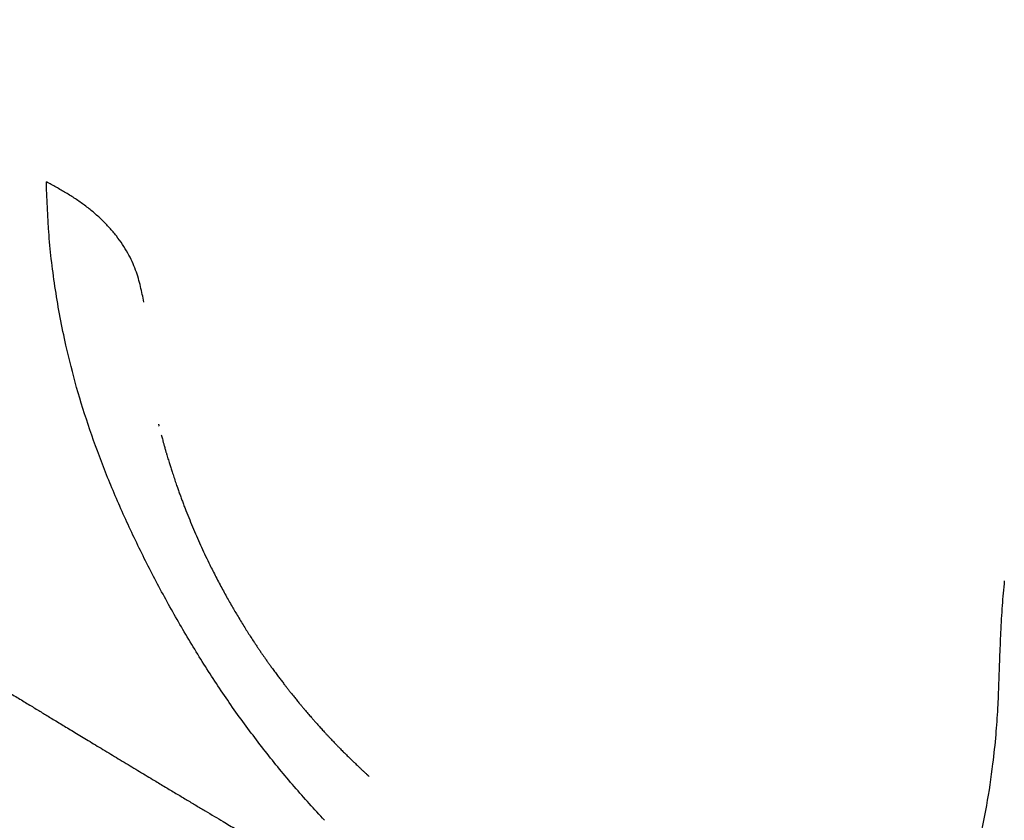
# Model space of a CAD drawing. Header units: millimetres. Extents: x 8 to 1115, y 12 to 596.
# Tile 16 of 21: x 984 to 1020, y 226 to 256. Entities that reach past the tile are written whole.
import ezdxf

# ---------------------------------------------------------------- set-up
doc = ezdxf.new("R2010")
doc.units = ezdxf.units.MM

msp = doc.modelspace()

# ---------------------------------------------------------------- linework, layer by layer
at = {"color": 7, "linetype": 'Continuous', "lineweight": 30}
for p, q in [((989.027, 239.905), (989.033, 239.885)), ((996.308, 227.777), (996.326, 227.761))]:
    msp.add_line(p, q, dxfattribs=at)
for points, knots in [([(940.434, 269.872), (940.435, 269.86), (940.438, 269.837), (940.442, 269.8), (940.446, 269.759), (940.452, 269.708), (940.461, 269.636), (940.472, 269.544), (940.485, 269.438), (940.499, 269.333), (940.512, 269.231), (940.527, 269.124), (940.544, 269.011), (940.561, 268.897), (940.577, 268.796), (940.59, 268.715), (940.599, 268.659), (940.605, 268.623), (940.609, 268.597), (940.615, 268.565), (940.622, 268.522), (940.631, 268.466), (940.643, 268.402), (940.658, 268.318), (940.675, 268.221), (940.695, 268.114), (940.714, 268.013), (940.734, 267.912), (940.756, 267.805), (940.779, 267.69), (940.801, 267.587), (940.818, 267.506), (940.829, 267.456), (940.837, 267.419), (940.845, 267.384), (940.855, 267.34), (940.867, 267.284), (940.883, 267.214), (940.903, 267.13), (940.925, 267.035), (940.949, 266.937), (940.973, 266.837), (940.999, 266.732), (941.026, 266.623), (941.056, 266.508), (941.086, 266.392), (941.117, 266.275), (941.148, 266.164), (941.175, 266.064), (941.198, 265.983), (941.215, 265.924), (941.226, 265.884), (941.235, 265.853), (941.246, 265.816), (941.26, 265.767), (941.278, 265.706), (941.307, 265.607), (941.346, 265.479), (941.392, 265.329), (941.437, 265.184), (941.483, 265.038), (941.535, 264.879), (941.583, 264.734), (941.627, 264.606), (941.663, 264.501), (941.697, 264.403), (941.727, 264.318), (941.752, 264.245), (941.773, 264.186), (941.79, 264.139), (941.806, 264.095), (941.825, 264.043), (941.849, 263.977), (941.878, 263.898), (941.912, 263.808), (941.966, 263.665), (942.041, 263.47), (942.139, 263.22), (942.247, 262.955), (942.362, 262.68), (942.48, 262.404), (942.598, 262.138), (942.711, 261.888), (942.804, 261.688), (942.876, 261.535), (942.926, 261.43), (942.97, 261.339), (943.006, 261.266), (943.034, 261.207), (943.065, 261.144), (943.101, 261.072), (943.146, 260.981), (943.198, 260.879), (943.261, 260.755), (943.336, 260.609), (943.425, 260.439), (943.522, 260.256), (943.627, 260.062), (943.74, 259.857), (943.864, 259.636), (944, 259.399), (944.148, 259.146), (944.298, 258.896), (944.448, 258.652), (944.596, 258.414), (944.754, 258.167), (944.92, 257.912), (945.095, 257.648), (945.285, 257.368), (945.485, 257.081), (945.69, 256.794), (945.888, 256.523), (946.09, 256.253), (946.293, 255.987), (946.497, 255.726), (946.689, 255.486), (946.868, 255.267), (947.033, 255.068), (947.178, 254.897), (947.303, 254.75), (947.411, 254.626), (947.508, 254.516), (947.593, 254.42), (947.666, 254.338), (947.727, 254.27), (947.779, 254.213), (947.815, 254.173), (947.841, 254.145), (947.865, 254.119), (947.899, 254.081), (947.945, 254.031), (948.002, 253.97), (948.067, 253.9), (948.209, 253.749), (948.428, 253.519), (948.728, 253.216), (948.959, 252.989), (949.119, 252.835), (949.205, 252.753), (949.291, 252.672), (949.377, 252.592), (949.46, 252.515), (949.531, 252.45), (949.587, 252.398), (949.629, 252.36), (949.663, 252.33), (949.69, 252.306), (949.717, 252.281), (949.754, 252.249), (949.806, 252.202), (949.875, 252.141), (949.956, 252.069), (950.045, 251.992), (950.162, 251.892), (950.302, 251.773), (950.479, 251.625), (950.666, 251.471), (950.861, 251.313), (951.051, 251.163), (951.241, 251.017), (951.436, 250.871), (951.596, 250.755), (951.719, 250.668), (951.801, 250.61), (951.875, 250.559), (951.938, 250.516), (951.99, 250.48), (952.035, 250.45), (952.091, 250.412), (952.167, 250.361), (952.268, 250.293), (952.388, 250.213), (952.527, 250.121), (952.684, 250.018), (952.857, 249.904), (953.045, 249.78), (953.241, 249.65), (953.443, 249.517), (953.645, 249.383), (953.848, 249.249), (954.047, 249.118), (954.24, 248.99), (954.429, 248.865), (954.661, 248.712), (954.932, 248.534), (955.239, 248.332), (955.508, 248.155), (955.741, 248.001), (955.941, 247.87), (956.132, 247.745), (956.313, 247.626), (956.486, 247.512), (956.66, 247.398), (956.858, 247.268), (957.086, 247.119), (957.347, 246.948), (957.624, 246.767), (957.918, 246.575), (958.229, 246.372), (958.556, 246.159), (958.873, 245.952), (959.179, 245.752), (959.472, 245.562), (959.774, 245.366), (960.087, 245.162), (960.41, 244.953), (960.736, 244.742), (961.074, 244.522), (961.417, 244.301), (961.761, 244.078), (962.088, 243.867), (962.397, 243.667), (962.69, 243.479), (962.96, 243.305), (963.209, 243.144), (963.438, 242.997), (963.651, 242.86), (963.848, 242.733), (964.013, 242.627), (964.148, 242.541), (964.254, 242.473), (964.351, 242.41), (964.439, 242.354), (964.518, 242.303), (964.589, 242.258), (964.659, 242.213), (964.737, 242.163), (964.827, 242.105), (964.929, 242.04), (965.042, 241.967), (965.172, 241.884), (965.32, 241.789), (965.487, 241.682), (965.669, 241.566), (965.864, 241.441), (966.074, 241.307), (966.299, 241.164), (966.537, 241.012), (966.781, 240.857), (967.028, 240.699), (967.279, 240.539), (967.541, 240.373), (967.81, 240.201), (968.109, 240.011), (968.431, 239.807), (968.773, 239.59), (969.142, 239.356), (969.536, 239.107), (969.953, 238.843), (970.355, 238.589), (970.743, 238.344), (971.118, 238.108), (971.479, 237.881), (971.824, 237.664), (972.152, 237.457), (972.444, 237.274), (972.701, 237.113), (972.925, 236.972), (973.14, 236.837), (973.351, 236.705), (973.586, 236.558), (973.852, 236.391), (974.152, 236.204), (974.465, 236.008), (974.794, 235.803), (975.136, 235.59), (975.493, 235.367), (975.864, 235.136), (976.249, 234.897), (976.649, 234.649), (977.062, 234.392), (977.49, 234.126), (977.9, 233.873), (978.288, 233.632), (978.649, 233.41), (979.005, 233.19), (979.351, 232.976), (979.698, 232.763), (980.043, 232.55), (980.386, 232.339), (980.714, 232.138), (981.027, 231.946), (981.324, 231.763), (981.607, 231.59), (981.874, 231.427), (982.118, 231.277), (982.34, 231.142), (982.541, 231.019), (982.734, 230.901), (982.926, 230.784), (983.12, 230.665), (983.319, 230.544), (983.522, 230.42), (983.729, 230.294), (983.936, 230.168), (984.137, 230.045), (984.33, 229.929), (984.511, 229.818), (984.689, 229.71), (984.873, 229.599), (985.071, 229.478), (985.278, 229.353), (985.493, 229.222), (985.716, 229.087), (985.952, 228.945), (986.201, 228.793), (986.465, 228.634), (986.742, 228.467), (987.023, 228.297), (987.31, 228.124), (987.596, 227.952), (987.883, 227.778), (988.167, 227.607), (988.446, 227.44), (988.764, 227.249), (989.12, 227.035), (989.512, 226.8), (989.89, 226.573), (990.253, 226.356), (990.603, 226.146), (990.939, 225.946), (991.24, 225.766), (991.506, 225.607), (991.74, 225.468), (991.967, 225.333), (992.191, 225.199), (992.442, 225.05), (992.728, 224.88), (993.05, 224.688), (993.395, 224.484), (993.764, 224.265), (994.156, 224.032), (994.565, 223.79), (994.99, 223.539), (995.414, 223.289), (995.837, 223.039), (996.256, 222.792), (996.689, 222.537), (997.101, 222.295), (997.492, 222.065), (997.855, 221.852), (998.217, 221.64), (998.593, 221.42), (998.978, 221.194), (999.372, 220.964), (999.751, 220.743), (1000.114, 220.531), (1000.464, 220.327), (1000.798, 220.133), (1001.117, 219.947), (1001.422, 219.769), (1001.712, 219.601), (1001.987, 219.441), (1002.247, 219.29), (1002.479, 219.156), (1002.69, 219.034), (1002.889, 218.918), (1003.1, 218.796), (1003.322, 218.668), (1003.556, 218.532), (1003.716, 218.44), (1003.798, 218.392)], [0, 0, 0, 0, 0.000405, 0.000768, 0.001206, 0.001766, 0.002447, 0.00361, 0.004795, 0.005949, 0.00707, 0.008159, 0.0095, 0.010788, 0.011911, 0.012806, 0.013475, 0.013751, 0.013984, 0.014327, 0.014804, 0.015415, 0.016155, 0.016909, 0.018178, 0.019346, 0.020412, 0.021484, 0.022658, 0.023932, 0.025272, 0.026029, 0.026577, 0.026917, 0.027249, 0.027729, 0.028343, 0.029091, 0.030041, 0.031105, 0.032183, 0.033272, 0.034372, 0.035613, 0.036867, 0.038135, 0.039416, 0.04069, 0.041789, 0.042677, 0.043353, 0.04372, 0.043993, 0.044376, 0.044916, 0.045611, 0.046384, 0.048149, 0.049833, 0.051302, 0.052897, 0.054637, 0.056522, 0.057676, 0.058868, 0.059958, 0.060901, 0.061697, 0.062346, 0.062848, 0.063237, 0.063822, 0.06455, 0.065421, 0.066434, 0.067542, 0.070139, 0.072907, 0.075844, 0.078952, 0.082096, 0.085071, 0.087874, 0.090504, 0.091814, 0.093034, 0.094062, 0.094896, 0.095533, 0.096058, 0.097033, 0.098, 0.099156, 0.10054, 0.102235, 0.104182, 0.106379, 0.108553, 0.110928, 0.113503, 0.116279, 0.119254, 0.122429, 0.125145, 0.127991, 0.130966, 0.134071, 0.137306, 0.140632, 0.144421, 0.148036, 0.151479, 0.15475, 0.158419, 0.161844, 0.165026, 0.167965, 0.170661, 0.173113, 0.175011, 0.176733, 0.178277, 0.179645, 0.180771, 0.18174, 0.182547, 0.18319, 0.183428, 0.183775, 0.184305, 0.18502, 0.185919, 0.186963, 0.188023, 0.192495, 0.197054, 0.201638, 0.202919, 0.204198, 0.205476, 0.206751, 0.208019, 0.209145, 0.209887, 0.210503, 0.210994, 0.211359, 0.211695, 0.21218, 0.212967, 0.213974, 0.215202, 0.216539, 0.217839, 0.22028, 0.222594, 0.22553, 0.228317, 0.230971, 0.233617, 0.236308, 0.239017, 0.240249, 0.241389, 0.242424, 0.24331, 0.244043, 0.244626, 0.245207, 0.246451, 0.247927, 0.249629, 0.251699, 0.254013, 0.256561, 0.259336, 0.262337, 0.265262, 0.26834, 0.271366, 0.274318, 0.277195, 0.279997, 0.282725, 0.287533, 0.29209, 0.296396, 0.299522, 0.302501, 0.305333, 0.308017, 0.310555, 0.313081, 0.315757, 0.319381, 0.32325, 0.327362, 0.331718, 0.336319, 0.341164, 0.346253, 0.350424, 0.354745, 0.359218, 0.363841, 0.368616, 0.373514, 0.378284, 0.383614, 0.38869, 0.393512, 0.398079, 0.402392, 0.406451, 0.410045, 0.413412, 0.416553, 0.419468, 0.422155, 0.423854, 0.42542, 0.42685, 0.428147, 0.42931, 0.430338, 0.431274, 0.432435, 0.433766, 0.435265, 0.436933, 0.438769, 0.441019, 0.443479, 0.446149, 0.449029, 0.45212, 0.455422, 0.458934, 0.462656, 0.46617, 0.469853, 0.473706, 0.477722, 0.48174, 0.48689, 0.491911, 0.496805, 0.503159, 0.509283, 0.515177, 0.520842, 0.526373, 0.531666, 0.536721, 0.541538, 0.546116, 0.549547, 0.55283, 0.555966, 0.558993, 0.562118, 0.56629, 0.570673, 0.575264, 0.580066, 0.585076, 0.590296, 0.595725, 0.601351, 0.607185, 0.613227, 0.619477, 0.625935, 0.631155, 0.636488, 0.641711, 0.646757, 0.651624, 0.656846, 0.661845, 0.666623, 0.671178, 0.675512, 0.679623, 0.683512, 0.687178, 0.690275, 0.693193, 0.695944, 0.698709, 0.701555, 0.704427, 0.707375, 0.710401, 0.713443, 0.716395, 0.719185, 0.721814, 0.724302, 0.726937, 0.729811, 0.732924, 0.735955, 0.739182, 0.742607, 0.746228, 0.750046, 0.754061, 0.758273, 0.762307, 0.766503, 0.770704, 0.774818, 0.778846, 0.782788, 0.788654, 0.79432, 0.799783, 0.805044, 0.810104, 0.814962, 0.819618, 0.823127, 0.826513, 0.829774, 0.832946, 0.83621, 0.840663, 0.845319, 0.850177, 0.855607, 0.861269, 0.867164, 0.873291, 0.879651, 0.885512, 0.891559, 0.897789, 0.904204, 0.909374, 0.914657, 0.919904, 0.925, 0.93087, 0.936527, 0.94197, 0.947199, 0.952215, 0.957017, 0.961606, 0.965981, 0.970142, 0.97409, 0.977825, 0.981346, 0.984046, 0.986904, 0.989928, 0.993119, 0.996476, 1, 1, 1, 1]), ([(988.33, 245.025), (988.31, 245.12), (988.268, 245.314), (988.205, 245.608), (988.126, 245.908), (988.025, 246.217), (987.895, 246.531), (987.733, 246.849), (987.539, 247.166), (987.313, 247.48), (987.057, 247.785), (986.773, 248.078), (986.465, 248.355), (986.137, 248.614), (985.794, 248.855), (985.439, 249.077), (985.077, 249.285), (984.832, 249.418), (984.711, 249.484)], [0, 0, 0, 0, 0.0566753, 0.1147188, 0.1749212, 0.2375792, 0.3025952, 0.3695601, 0.4378335, 0.506627, 0.5750922, 0.6424091, 0.7078739, 0.77098, 0.8314865, 0.889471, 0.9453659, 1, 1, 1, 1]), ([(995.03, 225.796), (994.653, 226.208), (993.9, 227.031), (992.825, 228.348), (991.799, 229.716), (990.83, 231.134), (989.927, 232.596), (989.08, 234.089), (988.285, 235.609), (987.553, 237.153), (986.892, 238.714), (986.309, 240.286), (985.818, 241.858), (985.377, 243.597), (985.023, 245.488), (984.779, 247.516), (984.734, 248.828), (984.711, 249.484)], [0, 0, 0, 0, 0.062632, 0.125277, 0.187821, 0.250183, 0.312337, 0.374631, 0.437129, 0.499711, 0.562305, 0.624901, 0.687503, 0.750006, 0.833317, 0.916682, 1, 1, 1, 1]), ([(988.871, 240.499), (988.871, 240.499), (988.871, 240.499), (988.873, 240.49), (988.877, 240.474), (988.883, 240.452), (988.888, 240.433), (988.89, 240.422), (988.891, 240.421)], [0, 0, 0, 0, 0.180604, 0.373675, 0.566219, 0.765518, 0.971435, 1, 1, 1, 1]), ([(988.975, 240.096), (988.978, 240.084), (988.987, 240.049), (989.004, 239.986), (989.018, 239.934), (989.026, 239.905), (989.027, 239.904)], [0, 0, 0, 0, 0.185229, 0.545094, 0.984466, 1, 1, 1, 1]), ([(989.029, 239.884), (989.033, 239.87), (989.042, 239.838), (989.056, 239.788), (989.072, 239.73), (989.091, 239.664), (989.11, 239.597), (989.127, 239.537), (989.142, 239.485), (989.155, 239.439), (989.172, 239.381), (989.195, 239.306), (989.222, 239.215), (989.25, 239.124), (989.276, 239.04), (989.3, 238.961), (989.325, 238.883), (989.35, 238.804), (989.378, 238.717), (989.408, 238.624), (989.442, 238.524), (989.475, 238.424), (989.51, 238.323), (989.55, 238.205), (989.598, 238.068), (989.654, 237.912), (989.712, 237.755), (989.77, 237.599), (989.828, 237.444), (989.913, 237.225), (990.026, 236.943), (990.168, 236.6), (990.315, 236.262), (990.465, 235.927), (990.619, 235.597), (990.759, 235.307), (990.887, 235.05), (991.003, 234.824), (991.124, 234.591), (991.245, 234.365), (991.364, 234.148), (991.481, 233.939), (991.595, 233.739), (991.708, 233.545), (991.824, 233.35), (991.946, 233.149), (992.068, 232.952), (992.186, 232.765), (992.301, 232.587), (992.398, 232.438), (992.481, 232.313), (992.549, 232.211), (992.62, 232.106), (992.689, 232.005), (992.754, 231.911), (992.82, 231.817), (992.888, 231.719), (992.962, 231.616), (993.039, 231.508), (993.131, 231.382), (993.231, 231.246), (993.335, 231.107), (993.432, 230.979), (993.517, 230.867), (993.596, 230.765), (993.668, 230.672), (993.742, 230.578), (993.811, 230.491), (993.872, 230.416), (993.926, 230.348), (993.977, 230.286), (994.03, 230.221), (994.087, 230.151), (994.15, 230.075), (994.22, 229.992), (994.288, 229.911), (994.354, 229.834), (994.415, 229.761), (994.477, 229.69), (994.541, 229.617), (994.609, 229.539), (994.681, 229.457), (994.75, 229.379), (994.814, 229.308), (994.873, 229.242), (994.931, 229.178), (994.99, 229.114), (995.053, 229.045), (995.121, 228.972), (995.188, 228.9), (995.25, 228.834), (995.307, 228.774), (995.362, 228.716), (995.42, 228.656), (995.482, 228.592), (995.549, 228.522), (995.619, 228.451), (995.683, 228.386), (995.741, 228.328), (995.794, 228.275), (995.848, 228.221), (995.906, 228.164), (995.977, 228.094), (996.056, 228.017), (996.136, 227.939), (996.209, 227.87), (996.264, 227.817), (996.297, 227.786), (996.307, 227.776)], [0, 0, 0, 0, 0.003103, 0.006807, 0.01096, 0.015776, 0.021091, 0.025523, 0.029018, 0.032326, 0.03567, 0.041623, 0.04872, 0.055671, 0.061553, 0.067178, 0.07299, 0.078814, 0.084599, 0.092043, 0.099292, 0.106821, 0.114205, 0.121612, 0.133014, 0.144713, 0.156375, 0.168, 0.179589, 0.191143, 0.217275, 0.243237, 0.269036, 0.294678, 0.320171, 0.345393, 0.362171, 0.380396, 0.398741, 0.41713, 0.43416, 0.45076, 0.467405, 0.48238, 0.497914, 0.514948, 0.531654, 0.546539, 0.561377, 0.575913, 0.583888, 0.59275, 0.60176, 0.610436, 0.618373, 0.625745, 0.634584, 0.643359, 0.652313, 0.662487, 0.676018, 0.687777, 0.698794, 0.709747, 0.717247, 0.725773, 0.734483, 0.74228, 0.74909, 0.754768, 0.760437, 0.766067, 0.772236, 0.779426, 0.786814, 0.794915, 0.801584, 0.808174, 0.814849, 0.8213, 0.828626, 0.836568, 0.844052, 0.850526, 0.856605, 0.862752, 0.868526, 0.87498, 0.882257, 0.889462, 0.895645, 0.901246, 0.906835, 0.912397, 0.91861, 0.925579, 0.932753, 0.939486, 0.944767, 0.950026, 0.95521, 0.960694, 0.967048, 0.976036, 0.983903, 0.990581, 0.997089, 1, 1, 1, 1]), ([(1020.258, 234.687), (1020.229, 234.38), (1020.168, 233.744), (1020.121, 232.784), (1020.078, 231.824), (1020.049, 230.883), (1020.011, 229.933), (1019.941, 228.931), (1019.812, 227.718), (1019.608, 226.339), (1019.303, 224.882), (1018.902, 223.54), (1018.371, 222.272), (1017.696, 221.092), (1016.877, 220.019), (1015.95, 219.112), (1014.925, 218.372), (1013.806, 217.799), (1012.591, 217.405), (1011.299, 217.18), (1010.382, 217.193), (1009.923, 217.199)], [0, 0, 0, 0, 0.032783, 0.067699, 0.101224, 0.133345, 0.165995, 0.201559, 0.241537, 0.300677, 0.359739, 0.417253, 0.474688, 0.54052, 0.606202, 0.671828, 0.737453, 0.803098, 0.868746, 0.934377, 1, 1, 1, 1]), ([(996.325, 227.759), (996.329, 227.755), (996.348, 227.738), (996.383, 227.704), (996.427, 227.663), (996.467, 227.626), (996.507, 227.589), (996.549, 227.551), (996.586, 227.516), (996.613, 227.492), (996.63, 227.476), (996.646, 227.461), (996.66, 227.448), (996.672, 227.437), (996.681, 227.429), (996.687, 227.423), (996.688, 227.423), (996.688, 227.422)], [0, 0, 0, 0, 0.030514, 0.126132, 0.221341, 0.304481, 0.376374, 0.473196, 0.567628, 0.612154, 0.65971, 0.713972, 0.776611, 0.847862, 0.912512, 0.965083, 1, 1, 1, 1])]:
    msp.add_open_spline(points, degree=3, knots=knots, dxfattribs=at)

doc.saveas('drawing.dxf')
